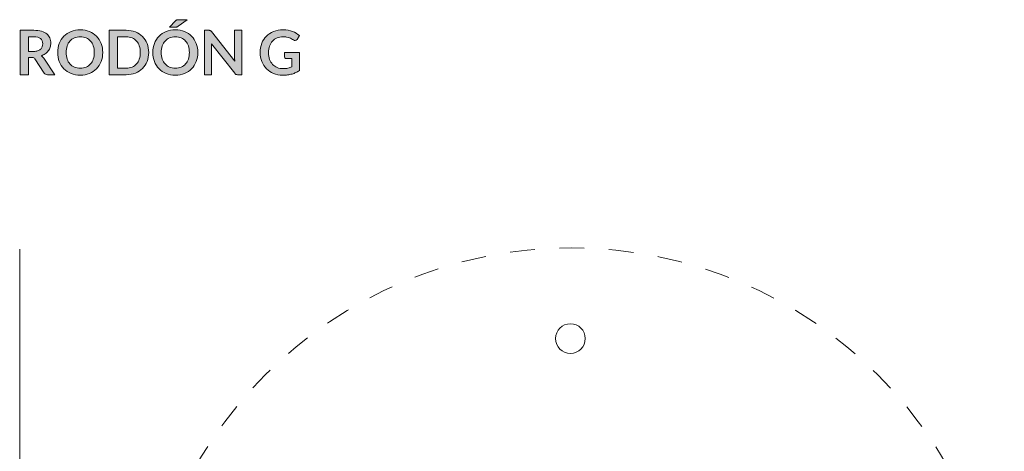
# Model space of a CAD drawing. Header units: inches. Extents: x 37 to 157, y -205 to -88.
# Tile 2 of 12: x 40 to 91, y -170 to -148. Entities that reach past the tile are written whole.
import ezdxf

# ---------------------------------------------------------------- set-up
doc = ezdxf.new("R2010")
doc.units = ezdxf.units.IN
doc.header["$MEASUREMENT"] = 0
doc.linetypes.add('AI-Linetype-3', pattern=[2.553406, 1.276703, -1.276703])
doc.layers.add('Capa 1', color=7, linetype='Continuous')

# ---------------------------------------------------------------- blocks, each defined once
blk = doc.blocks.new('block 4')
at = {"layer": 'Capa 1'}
h = blk.add_hatch(color=250, dxfattribs=at)
h.dxf.hatch_style = 2
edge = h.paths.add_edge_path()
edge.add_spline(control_points=[(48.861, -149.686), (48.861, -149.855), (48.833, -150.01), (48.777, -150.154), (48.721, -150.297), (48.642, -150.421), (48.54, -150.526), (48.439, -150.631), (48.316, -150.713), (48.173, -150.772), (48.03, -150.83), (47.872, -150.86), (47.699, -150.86), (47.525, -150.86), (47.367, -150.83), (47.223, -150.772), (47.08, -150.713), (46.957, -150.631), (46.855, -150.526), (46.753, -150.421), (46.674, -150.297), (46.618, -150.154), (46.561, -150.01), (46.533, -149.855), (46.533, -149.686), (46.533, -149.518), (46.561, -149.362), (46.618, -149.219), (46.674, -149.075), (46.753, -148.951), (46.855, -148.847), (46.957, -148.742), (47.08, -148.66), (47.223, -148.601), (47.367, -148.543), (47.525, -148.513), (47.699, -148.513), (47.872, -148.513), (48.03, -148.543), (48.173, -148.602), (48.316, -148.661), (48.439, -148.743), (48.54, -148.847), (48.642, -148.952), (48.721, -149.075), (48.777, -149.219), (48.833, -149.362), (48.861, -149.518), (48.861, -149.686)], knot_values=[0, 0, 0, 0, 1, 1, 1, 2, 2, 2, 3, 3, 3, 4, 4, 4, 5, 5, 5, 6, 6, 6, 7, 7, 7, 8, 8, 8, 9, 9, 9, 10, 10, 10, 11, 11, 11, 12, 12, 12, 13, 13, 13, 14, 14, 14, 15, 15, 15, 16, 16, 16, 16], degree=3, periodic=1)
edge = h.paths.add_edge_path()
edge.add_spline(control_points=[(48.423, -149.686), (48.423, -149.561), (48.406, -149.448), (48.373, -149.348), (48.339, -149.247), (48.291, -149.163), (48.229, -149.093), (48.167, -149.023), (48.091, -148.969), (48.001, -148.933), (47.912, -148.895), (47.811, -148.877), (47.699, -148.877), (47.587, -148.877), (47.485, -148.895), (47.396, -148.933), (47.305, -148.969), (47.229, -149.023), (47.166, -149.093), (47.103, -149.163), (47.055, -149.247), (47.021, -149.348), (46.987, -149.448), (46.97, -149.561), (46.97, -149.686), (46.97, -149.812), (46.987, -149.925), (47.021, -150.025), (47.055, -150.126), (47.103, -150.21), (47.166, -150.28), (47.229, -150.349), (47.305, -150.402), (47.396, -150.439), (47.485, -150.476), (47.587, -150.495), (47.699, -150.495), (47.811, -150.495), (47.912, -150.476), (48.001, -150.439), (48.091, -150.402), (48.167, -150.349), (48.229, -150.28), (48.291, -150.21), (48.339, -150.126), (48.373, -150.025), (48.406, -149.925), (48.423, -149.812), (48.423, -149.686)], knot_values=[0, 0, 0, 0, 1, 1, 1, 2, 2, 2, 3, 3, 3, 4, 4, 4, 5, 5, 5, 6, 6, 6, 7, 7, 7, 8, 8, 8, 9, 9, 9, 10, 10, 10, 11, 11, 11, 12, 12, 12, 13, 13, 13, 14, 14, 14, 15, 15, 15, 16, 16, 16, 16], degree=3, periodic=1)
edge = h.paths.add_edge_path()
edge.add_spline(control_points=[(48.311, -147.991), (48.311, -147.991), (47.842, -148.334), (47.842, -148.334), (47.83, -148.342), (47.819, -148.349), (47.809, -148.355), (47.799, -148.36), (47.789, -148.364), (47.779, -148.367), (47.769, -148.37), (47.758, -148.373), (47.747, -148.374), (47.736, -148.375), (47.723, -148.375), (47.708, -148.375), (47.708, -148.375), (47.4, -148.375), (47.4, -148.375), (47.4, -148.375), (47.711, -148.055), (47.711, -148.055), (47.724, -148.042), (47.736, -148.031), (47.747, -148.023), (47.758, -148.014), (47.77, -148.008), (47.781, -148.003), (47.793, -147.998), (47.806, -147.995), (47.821, -147.993), (47.836, -147.992), (47.854, -147.991), (47.875, -147.991), (47.875, -147.991), (48.311, -147.991), (48.311, -147.991)], knot_values=[0, 0, 0, 0, 1, 1, 1, 2, 2, 2, 3, 3, 3, 4, 4, 4, 5, 5, 5, 6, 6, 6, 7, 7, 7, 8, 8, 8, 9, 9, 9, 10, 10, 10, 11, 11, 11, 12, 12, 12, 12], degree=3, periodic=1)
h = blk.add_hatch(color=250, dxfattribs=at)
h.dxf.hatch_style = 2
edge = h.paths.add_edge_path()
edge.add_spline(control_points=[(40.109, -149.937), (40.109, -149.937), (40.109, -150.834), (40.109, -150.834), (40.109, -150.834), (39.682, -150.834), (39.682, -150.834), (39.682, -150.834), (39.682, -148.539), (39.682, -148.539), (39.682, -148.539), (40.382, -148.539), (40.382, -148.539), (40.539, -148.539), (40.673, -148.555), (40.784, -148.587), (40.896, -148.619), (40.988, -148.665), (41.059, -148.723), (41.13, -148.781), (41.183, -148.851), (41.216, -148.931), (41.25, -149.012), (41.266, -149.102), (41.266, -149.199), (41.266, -149.276), (41.255, -149.349), (41.232, -149.418), (41.209, -149.487), (41.176, -149.55), (41.134, -149.605), (41.091, -149.661), (41.038, -149.711), (40.975, -149.753), (40.912, -149.796), (40.84, -149.829), (40.76, -149.855), (40.814, -149.885), (40.86, -149.929), (40.899, -149.986), (40.899, -149.986), (41.474, -150.834), (41.474, -150.834), (41.474, -150.834), (41.09, -150.834), (41.09, -150.834), (41.053, -150.834), (41.021, -150.827), (40.996, -150.812), (40.97, -150.797), (40.948, -150.776), (40.93, -150.748), (40.93, -150.748), (40.447, -150.014), (40.447, -150.014), (40.429, -149.986), (40.409, -149.966), (40.388, -149.955), (40.366, -149.943), (40.334, -149.937), (40.291, -149.937), (40.291, -149.937), (40.109, -149.937), (40.109, -149.937)], knot_values=[0, 0, 0, 0, 1, 1, 1, 2, 2, 2, 3, 3, 3, 4, 4, 4, 5, 5, 5, 6, 6, 6, 7, 7, 7, 8, 8, 8, 9, 9, 9, 10, 10, 10, 11, 11, 11, 12, 12, 12, 13, 13, 13, 14, 14, 14, 15, 15, 15, 16, 16, 16, 17, 17, 17, 18, 18, 18, 19, 19, 19, 20, 20, 20, 21, 21, 21, 21], degree=3, periodic=1)
edge = h.paths.add_edge_path()
edge.add_spline(control_points=[(40.109, -149.631), (40.109, -149.631), (40.376, -149.631), (40.376, -149.631), (40.456, -149.631), (40.526, -149.621), (40.586, -149.601), (40.646, -149.581), (40.695, -149.553), (40.734, -149.517), (40.772, -149.482), (40.801, -149.44), (40.82, -149.391), (40.839, -149.342), (40.849, -149.289), (40.849, -149.231), (40.849, -149.114), (40.81, -149.025), (40.734, -148.962), (40.657, -148.9), (40.54, -148.869), (40.382, -148.869), (40.382, -148.869), (40.109, -148.869), (40.109, -148.869), (40.109, -148.869), (40.109, -149.631), (40.109, -149.631)], knot_values=[0, 0, 0, 0, 1, 1, 1, 2, 2, 2, 3, 3, 3, 4, 4, 4, 5, 5, 5, 6, 6, 6, 7, 7, 7, 8, 8, 8, 9, 9, 9, 9], degree=3, periodic=1)
h = blk.add_hatch(color=250, dxfattribs=at)
h.dxf.hatch_style = 2
edge = h.paths.add_edge_path()
edge.add_spline(control_points=[(43.949, -149.686), (43.949, -149.855), (43.921, -150.01), (43.865, -150.154), (43.809, -150.297), (43.73, -150.421), (43.628, -150.526), (43.527, -150.631), (43.405, -150.713), (43.262, -150.772), (43.119, -150.83), (42.961, -150.86), (42.787, -150.86), (42.613, -150.86), (42.455, -150.83), (42.312, -150.772), (42.168, -150.713), (42.045, -150.631), (41.943, -150.526), (41.841, -150.421), (41.762, -150.297), (41.706, -150.154), (41.65, -150.01), (41.622, -149.855), (41.622, -149.686), (41.622, -149.518), (41.65, -149.362), (41.706, -149.219), (41.762, -149.075), (41.841, -148.951), (41.943, -148.847), (42.045, -148.742), (42.168, -148.66), (42.312, -148.601), (42.455, -148.543), (42.613, -148.513), (42.787, -148.513), (42.961, -148.513), (43.119, -148.543), (43.262, -148.602), (43.405, -148.661), (43.527, -148.743), (43.628, -148.847), (43.73, -148.952), (43.809, -149.075), (43.865, -149.219), (43.921, -149.362), (43.949, -149.518), (43.949, -149.686)], knot_values=[0, 0, 0, 0, 1, 1, 1, 2, 2, 2, 3, 3, 3, 4, 4, 4, 5, 5, 5, 6, 6, 6, 7, 7, 7, 8, 8, 8, 9, 9, 9, 10, 10, 10, 11, 11, 11, 12, 12, 12, 13, 13, 13, 14, 14, 14, 15, 15, 15, 16, 16, 16, 16], degree=3, periodic=1)
edge = h.paths.add_edge_path()
edge.add_spline(control_points=[(43.511, -149.686), (43.511, -149.561), (43.494, -149.448), (43.461, -149.348), (43.428, -149.247), (43.38, -149.163), (43.317, -149.093), (43.255, -149.023), (43.179, -148.969), (43.09, -148.933), (43, -148.895), (42.899, -148.877), (42.787, -148.877), (42.675, -148.877), (42.574, -148.895), (42.484, -148.933), (42.394, -148.969), (42.317, -149.023), (42.254, -149.093), (42.191, -149.163), (42.143, -149.247), (42.109, -149.348), (42.075, -149.448), (42.058, -149.561), (42.058, -149.686), (42.058, -149.812), (42.075, -149.925), (42.109, -150.025), (42.143, -150.126), (42.191, -150.21), (42.254, -150.28), (42.317, -150.349), (42.394, -150.402), (42.484, -150.439), (42.574, -150.476), (42.675, -150.495), (42.787, -150.495), (42.899, -150.495), (43, -150.476), (43.09, -150.439), (43.179, -150.402), (43.255, -150.349), (43.317, -150.28), (43.38, -150.21), (43.428, -150.126), (43.461, -150.025), (43.494, -149.925), (43.511, -149.812), (43.511, -149.686)], knot_values=[0, 0, 0, 0, 1, 1, 1, 2, 2, 2, 3, 3, 3, 4, 4, 4, 5, 5, 5, 6, 6, 6, 7, 7, 7, 8, 8, 8, 9, 9, 9, 10, 10, 10, 11, 11, 11, 12, 12, 12, 13, 13, 13, 14, 14, 14, 15, 15, 15, 16, 16, 16, 16], degree=3, periodic=1)
h = blk.add_hatch(color=250, dxfattribs=at)
h.dxf.hatch_style = 2
edge = h.paths.add_edge_path()
edge.add_spline(control_points=[(46.324, -149.686), (46.324, -149.855), (46.296, -150.009), (46.24, -150.15), (46.184, -150.291), (46.105, -150.412), (46.003, -150.513), (45.902, -150.615), (45.779, -150.694), (45.636, -150.75), (45.494, -150.806), (45.335, -150.834), (45.162, -150.834), (45.162, -150.834), (44.286, -150.834), (44.286, -150.834), (44.286, -150.834), (44.286, -148.539), (44.286, -148.539), (44.286, -148.539), (45.162, -148.539), (45.162, -148.539), (45.335, -148.539), (45.494, -148.567), (45.636, -148.624), (45.779, -148.68), (45.902, -148.759), (46.003, -148.86), (46.105, -148.961), (46.184, -149.082), (46.24, -149.223), (46.296, -149.363), (46.324, -149.518), (46.324, -149.686)], knot_values=[0, 0, 0, 0, 1, 1, 1, 2, 2, 2, 3, 3, 3, 4, 4, 4, 5, 5, 5, 6, 6, 6, 7, 7, 7, 8, 8, 8, 9, 9, 9, 10, 10, 10, 11, 11, 11, 11], degree=3, periodic=1)
edge = h.paths.add_edge_path()
edge.add_spline(control_points=[(45.887, -149.686), (45.887, -149.561), (45.87, -149.448), (45.837, -149.348), (45.803, -149.247), (45.754, -149.163), (45.692, -149.093), (45.63, -149.024), (45.554, -148.971), (45.464, -148.934), (45.375, -148.897), (45.274, -148.878), (45.162, -148.878), (45.162, -148.878), (44.716, -148.878), (44.716, -148.878), (44.716, -148.878), (44.716, -150.495), (44.716, -150.495), (44.716, -150.495), (45.162, -150.495), (45.162, -150.495), (45.274, -150.495), (45.375, -150.476), (45.464, -150.439), (45.554, -150.402), (45.63, -150.349), (45.692, -150.28), (45.754, -150.21), (45.803, -150.126), (45.837, -150.025), (45.87, -149.925), (45.887, -149.812), (45.887, -149.686)], knot_values=[0, 0, 0, 0, 1, 1, 1, 2, 2, 2, 3, 3, 3, 4, 4, 4, 5, 5, 5, 6, 6, 6, 7, 7, 7, 8, 8, 8, 9, 9, 9, 10, 10, 10, 11, 11, 11, 11], degree=3, periodic=1)
h = blk.add_hatch(color=250, dxfattribs=at)
h.dxf.hatch_style = 2
edge = h.paths.add_edge_path()
edge.add_spline(control_points=[(49.469, -148.541), (49.482, -148.543), (49.493, -148.546), (49.503, -148.551), (49.513, -148.555), (49.523, -148.562), (49.532, -148.571), (49.542, -148.58), (49.553, -148.592), (49.564, -148.607), (49.564, -148.607), (50.769, -150.142), (50.769, -150.142), (50.765, -150.105), (50.762, -150.069), (50.76, -150.033), (50.759, -149.998), (50.758, -149.965), (50.758, -149.934), (50.758, -149.934), (50.758, -148.539), (50.758, -148.539), (50.758, -148.539), (51.134, -148.539), (51.134, -148.539), (51.134, -148.539), (51.134, -150.834), (51.134, -150.834), (51.134, -150.834), (50.914, -150.834), (50.914, -150.834), (50.88, -150.834), (50.852, -150.829), (50.829, -150.818), (50.807, -150.808), (50.786, -150.789), (50.764, -150.761), (50.764, -150.761), (49.564, -149.233), (49.564, -149.233), (49.567, -149.266), (49.57, -149.3), (49.571, -149.333), (49.573, -149.367), (49.574, -149.397), (49.574, -149.424), (49.574, -149.424), (49.574, -150.834), (49.574, -150.834), (49.574, -150.834), (49.198, -150.834), (49.198, -150.834), (49.198, -150.834), (49.198, -148.539), (49.198, -148.539), (49.198, -148.539), (49.421, -148.539), (49.421, -148.539), (49.44, -148.539), (49.456, -148.539), (49.469, -148.541)], knot_values=[0, 0, 0, 0, 1, 1, 1, 2, 2, 2, 3, 3, 3, 4, 4, 4, 5, 5, 5, 6, 6, 6, 7, 7, 7, 8, 8, 8, 9, 9, 9, 10, 10, 10, 11, 11, 11, 12, 12, 12, 13, 13, 13, 14, 14, 14, 15, 15, 15, 16, 16, 16, 17, 17, 17, 18, 18, 18, 19, 19, 19, 20, 20, 20, 20], degree=3, periodic=1)
h = blk.add_hatch(color=250, dxfattribs=at)
h.dxf.hatch_style = 2
edge = h.paths.add_edge_path()
edge.add_spline(control_points=[(53.264, -150.52), (53.361, -150.52), (53.445, -150.511), (53.516, -150.494), (53.587, -150.476), (53.655, -150.452), (53.72, -150.421), (53.72, -150.421), (53.72, -150.004), (53.72, -150.004), (53.72, -150.004), (53.433, -150.004), (53.433, -150.004), (53.405, -150.004), (53.383, -149.996), (53.368, -149.981), (53.352, -149.966), (53.344, -149.947), (53.344, -149.925), (53.344, -149.925), (53.344, -149.683), (53.344, -149.683), (53.344, -149.683), (54.107, -149.683), (54.107, -149.683), (54.107, -149.683), (54.107, -150.612), (54.107, -150.612), (54.049, -150.654), (53.989, -150.691), (53.926, -150.722), (53.863, -150.754), (53.796, -150.779), (53.724, -150.799), (53.653, -150.819), (53.576, -150.835), (53.495, -150.845), (53.413, -150.855), (53.325, -150.86), (53.231, -150.86), (53.064, -150.86), (52.91, -150.83), (52.769, -150.772), (52.628, -150.714), (52.507, -150.633), (52.404, -150.529), (52.301, -150.426), (52.221, -150.302), (52.164, -150.158), (52.106, -150.014), (52.077, -149.857), (52.077, -149.686), (52.077, -149.514), (52.105, -149.356), (52.161, -149.212), (52.217, -149.068), (52.297, -148.944), (52.4, -148.84), (52.503, -148.736), (52.628, -148.656), (52.775, -148.599), (52.923, -148.542), (53.088, -148.513), (53.271, -148.513), (53.458, -148.513), (53.62, -148.541), (53.757, -148.597), (53.894, -148.652), (54.01, -148.724), (54.106, -148.813), (54.106, -148.813), (53.982, -149.007), (53.982, -149.007), (53.958, -149.046), (53.925, -149.066), (53.885, -149.066), (53.86, -149.066), (53.834, -149.057), (53.807, -149.04), (53.773, -149.02), (53.739, -149), (53.703, -148.98), (53.668, -148.96), (53.629, -148.943), (53.586, -148.928), (53.543, -148.913), (53.495, -148.9), (53.442, -148.891), (53.388, -148.882), (53.326, -148.877), (53.257, -148.877), (53.143, -148.877), (53.041, -148.896), (52.949, -148.934), (52.858, -148.972), (52.78, -149.027), (52.715, -149.098), (52.651, -149.169), (52.601, -149.254), (52.566, -149.353), (52.531, -149.453), (52.514, -149.564), (52.514, -149.686), (52.514, -149.819), (52.532, -149.936), (52.569, -150.04), (52.606, -150.143), (52.658, -150.23), (52.725, -150.301), (52.791, -150.372), (52.871, -150.426), (52.963, -150.464), (53.055, -150.501), (53.155, -150.52), (53.264, -150.52)], knot_values=[0, 0, 0, 0, 1, 1, 1, 2, 2, 2, 3, 3, 3, 4, 4, 4, 5, 5, 5, 6, 6, 6, 7, 7, 7, 8, 8, 8, 9, 9, 9, 10, 10, 10, 11, 11, 11, 12, 12, 12, 13, 13, 13, 14, 14, 14, 15, 15, 15, 16, 16, 16, 17, 17, 17, 18, 18, 18, 19, 19, 19, 20, 20, 20, 21, 21, 21, 22, 22, 22, 23, 23, 23, 24, 24, 24, 25, 25, 25, 26, 26, 26, 27, 27, 27, 28, 28, 28, 29, 29, 29, 30, 30, 30, 31, 31, 31, 32, 32, 32, 33, 33, 33, 34, 34, 34, 35, 35, 35, 36, 36, 36, 37, 37, 37, 38, 38, 38, 38], degree=3, periodic=1)
at = {"layer": 'Capa 1', "lineweight": 0}
for points, knots in [([(48.311, -147.991), (48.311, -147.991), (47.842, -148.334), (47.842, -148.334), (47.83, -148.342), (47.819, -148.349), (47.809, -148.355), (47.799, -148.36), (47.789, -148.364), (47.779, -148.367), (47.769, -148.37), (47.758, -148.373), (47.747, -148.374), (47.736, -148.375), (47.723, -148.375), (47.708, -148.375), (47.708, -148.375), (47.4, -148.375), (47.4, -148.375), (47.4, -148.375), (47.711, -148.055), (47.711, -148.055), (47.724, -148.042), (47.736, -148.031), (47.747, -148.023), (47.758, -148.014), (47.77, -148.008), (47.781, -148.003), (47.793, -147.998), (47.806, -147.995), (47.821, -147.993), (47.836, -147.992), (47.854, -147.991), (47.875, -147.991), (47.875, -147.991), (48.311, -147.991), (48.311, -147.991)], [0, 0, 0, 0, 1, 1, 1, 2, 2, 2, 3, 3, 3, 4, 4, 4, 5, 5, 5, 6, 6, 6, 7, 7, 7, 8, 8, 8, 9, 9, 9, 10, 10, 10, 11, 11, 11, 12, 12, 12, 12]), ([(40.109, -149.937), (40.109, -149.937), (40.109, -150.834), (40.109, -150.834), (40.109, -150.834), (39.682, -150.834), (39.682, -150.834), (39.682, -150.834), (39.682, -148.539), (39.682, -148.539), (39.682, -148.539), (40.382, -148.539), (40.382, -148.539), (40.539, -148.539), (40.673, -148.555), (40.784, -148.587), (40.896, -148.619), (40.988, -148.665), (41.059, -148.723), (41.13, -148.781), (41.183, -148.851), (41.216, -148.931), (41.25, -149.012), (41.266, -149.102), (41.266, -149.199), (41.266, -149.276), (41.255, -149.349), (41.232, -149.418), (41.209, -149.487), (41.176, -149.55), (41.134, -149.605), (41.091, -149.661), (41.038, -149.711), (40.975, -149.753), (40.912, -149.796), (40.84, -149.829), (40.76, -149.855), (40.814, -149.885), (40.86, -149.929), (40.899, -149.986), (40.899, -149.986), (41.474, -150.834), (41.474, -150.834), (41.474, -150.834), (41.09, -150.834), (41.09, -150.834), (41.053, -150.834), (41.021, -150.827), (40.996, -150.812), (40.97, -150.797), (40.948, -150.776), (40.93, -150.748), (40.93, -150.748), (40.447, -150.014), (40.447, -150.014), (40.429, -149.986), (40.409, -149.966), (40.388, -149.955), (40.366, -149.943), (40.334, -149.937), (40.291, -149.937), (40.291, -149.937), (40.109, -149.937), (40.109, -149.937)], [0, 0, 0, 0, 1, 1, 1, 2, 2, 2, 3, 3, 3, 4, 4, 4, 5, 5, 5, 6, 6, 6, 7, 7, 7, 8, 8, 8, 9, 9, 9, 10, 10, 10, 11, 11, 11, 12, 12, 12, 13, 13, 13, 14, 14, 14, 15, 15, 15, 16, 16, 16, 17, 17, 17, 18, 18, 18, 19, 19, 19, 20, 20, 20, 21, 21, 21, 21]), ([(40.109, -149.631), (40.109, -149.631), (40.376, -149.631), (40.376, -149.631), (40.456, -149.631), (40.526, -149.621), (40.586, -149.601), (40.646, -149.581), (40.695, -149.553), (40.734, -149.517), (40.772, -149.482), (40.801, -149.44), (40.82, -149.391), (40.839, -149.342), (40.849, -149.289), (40.849, -149.231), (40.849, -149.114), (40.81, -149.025), (40.734, -148.962), (40.657, -148.9), (40.54, -148.869), (40.382, -148.869), (40.382, -148.869), (40.109, -148.869), (40.109, -148.869), (40.109, -148.869), (40.109, -149.631), (40.109, -149.631)], [0, 0, 0, 0, 1, 1, 1, 2, 2, 2, 3, 3, 3, 4, 4, 4, 5, 5, 5, 6, 6, 6, 7, 7, 7, 8, 8, 8, 9, 9, 9, 9]), ([(43.949, -149.686), (43.949, -149.855), (43.921, -150.01), (43.865, -150.154), (43.809, -150.297), (43.73, -150.421), (43.628, -150.526), (43.527, -150.631), (43.405, -150.713), (43.262, -150.772), (43.119, -150.83), (42.961, -150.86), (42.787, -150.86), (42.613, -150.86), (42.455, -150.83), (42.312, -150.772), (42.168, -150.713), (42.045, -150.631), (41.943, -150.526), (41.841, -150.421), (41.762, -150.297), (41.706, -150.154), (41.65, -150.01), (41.622, -149.855), (41.622, -149.686), (41.622, -149.518), (41.65, -149.362), (41.706, -149.219), (41.762, -149.075), (41.841, -148.951), (41.943, -148.847), (42.045, -148.742), (42.168, -148.66), (42.312, -148.601), (42.455, -148.543), (42.613, -148.513), (42.787, -148.513), (42.961, -148.513), (43.119, -148.543), (43.262, -148.602), (43.405, -148.661), (43.527, -148.743), (43.628, -148.847), (43.73, -148.952), (43.809, -149.075), (43.865, -149.219), (43.921, -149.362), (43.949, -149.518), (43.949, -149.686)], [0, 0, 0, 0, 1, 1, 1, 2, 2, 2, 3, 3, 3, 4, 4, 4, 5, 5, 5, 6, 6, 6, 7, 7, 7, 8, 8, 8, 9, 9, 9, 10, 10, 10, 11, 11, 11, 12, 12, 12, 13, 13, 13, 14, 14, 14, 15, 15, 15, 16, 16, 16, 16]), ([(43.511, -149.686), (43.511, -149.561), (43.494, -149.448), (43.461, -149.348), (43.428, -149.247), (43.38, -149.163), (43.317, -149.093), (43.255, -149.023), (43.179, -148.969), (43.09, -148.933), (43, -148.895), (42.899, -148.877), (42.787, -148.877), (42.675, -148.877), (42.574, -148.895), (42.484, -148.933), (42.394, -148.969), (42.317, -149.023), (42.254, -149.093), (42.191, -149.163), (42.143, -149.247), (42.109, -149.348), (42.075, -149.448), (42.058, -149.561), (42.058, -149.686), (42.058, -149.812), (42.075, -149.925), (42.109, -150.025), (42.143, -150.126), (42.191, -150.21), (42.254, -150.28), (42.317, -150.349), (42.394, -150.402), (42.484, -150.439), (42.574, -150.476), (42.675, -150.495), (42.787, -150.495), (42.899, -150.495), (43, -150.476), (43.09, -150.439), (43.179, -150.402), (43.255, -150.349), (43.317, -150.28), (43.38, -150.21), (43.428, -150.126), (43.461, -150.025), (43.494, -149.925), (43.511, -149.812), (43.511, -149.686)], [0, 0, 0, 0, 1, 1, 1, 2, 2, 2, 3, 3, 3, 4, 4, 4, 5, 5, 5, 6, 6, 6, 7, 7, 7, 8, 8, 8, 9, 9, 9, 10, 10, 10, 11, 11, 11, 12, 12, 12, 13, 13, 13, 14, 14, 14, 15, 15, 15, 16, 16, 16, 16]), ([(46.324, -149.686), (46.324, -149.855), (46.296, -150.009), (46.24, -150.15), (46.184, -150.291), (46.105, -150.412), (46.003, -150.513), (45.902, -150.615), (45.779, -150.694), (45.636, -150.75), (45.494, -150.806), (45.335, -150.834), (45.162, -150.834), (45.162, -150.834), (44.286, -150.834), (44.286, -150.834), (44.286, -150.834), (44.286, -148.539), (44.286, -148.539), (44.286, -148.539), (45.162, -148.539), (45.162, -148.539), (45.335, -148.539), (45.494, -148.567), (45.636, -148.624), (45.779, -148.68), (45.902, -148.759), (46.003, -148.86), (46.105, -148.961), (46.184, -149.082), (46.24, -149.223), (46.296, -149.363), (46.324, -149.518), (46.324, -149.686)], [0, 0, 0, 0, 1, 1, 1, 2, 2, 2, 3, 3, 3, 4, 4, 4, 5, 5, 5, 6, 6, 6, 7, 7, 7, 8, 8, 8, 9, 9, 9, 10, 10, 10, 11, 11, 11, 11]), ([(45.887, -149.686), (45.887, -149.561), (45.87, -149.448), (45.837, -149.348), (45.803, -149.247), (45.754, -149.163), (45.692, -149.093), (45.63, -149.024), (45.554, -148.971), (45.464, -148.934), (45.375, -148.897), (45.274, -148.878), (45.162, -148.878), (45.162, -148.878), (44.716, -148.878), (44.716, -148.878), (44.716, -148.878), (44.716, -150.495), (44.716, -150.495), (44.716, -150.495), (45.162, -150.495), (45.162, -150.495), (45.274, -150.495), (45.375, -150.476), (45.464, -150.439), (45.554, -150.402), (45.63, -150.349), (45.692, -150.28), (45.754, -150.21), (45.803, -150.126), (45.837, -150.025), (45.87, -149.925), (45.887, -149.812), (45.887, -149.686)], [0, 0, 0, 0, 1, 1, 1, 2, 2, 2, 3, 3, 3, 4, 4, 4, 5, 5, 5, 6, 6, 6, 7, 7, 7, 8, 8, 8, 9, 9, 9, 10, 10, 10, 11, 11, 11, 11]), ([(48.861, -149.686), (48.861, -149.855), (48.833, -150.01), (48.777, -150.154), (48.721, -150.297), (48.642, -150.421), (48.54, -150.526), (48.439, -150.631), (48.316, -150.713), (48.173, -150.772), (48.03, -150.83), (47.872, -150.86), (47.699, -150.86), (47.525, -150.86), (47.367, -150.83), (47.223, -150.772), (47.08, -150.713), (46.957, -150.631), (46.855, -150.526), (46.753, -150.421), (46.674, -150.297), (46.618, -150.154), (46.561, -150.01), (46.533, -149.855), (46.533, -149.686), (46.533, -149.518), (46.561, -149.362), (46.618, -149.219), (46.674, -149.075), (46.753, -148.951), (46.855, -148.847), (46.957, -148.742), (47.08, -148.66), (47.223, -148.601), (47.367, -148.543), (47.525, -148.513), (47.699, -148.513), (47.872, -148.513), (48.03, -148.543), (48.173, -148.602), (48.316, -148.661), (48.439, -148.743), (48.54, -148.847), (48.642, -148.952), (48.721, -149.075), (48.777, -149.219), (48.833, -149.362), (48.861, -149.518), (48.861, -149.686)], [0, 0, 0, 0, 1, 1, 1, 2, 2, 2, 3, 3, 3, 4, 4, 4, 5, 5, 5, 6, 6, 6, 7, 7, 7, 8, 8, 8, 9, 9, 9, 10, 10, 10, 11, 11, 11, 12, 12, 12, 13, 13, 13, 14, 14, 14, 15, 15, 15, 16, 16, 16, 16]), ([(48.423, -149.686), (48.423, -149.561), (48.406, -149.448), (48.373, -149.348), (48.339, -149.247), (48.291, -149.163), (48.229, -149.093), (48.167, -149.023), (48.091, -148.969), (48.001, -148.933), (47.912, -148.895), (47.811, -148.877), (47.699, -148.877), (47.587, -148.877), (47.485, -148.895), (47.396, -148.933), (47.305, -148.969), (47.229, -149.023), (47.166, -149.093), (47.103, -149.163), (47.055, -149.247), (47.021, -149.348), (46.987, -149.448), (46.97, -149.561), (46.97, -149.686), (46.97, -149.812), (46.987, -149.925), (47.021, -150.025), (47.055, -150.126), (47.103, -150.21), (47.166, -150.28), (47.229, -150.349), (47.305, -150.402), (47.396, -150.439), (47.485, -150.476), (47.587, -150.495), (47.699, -150.495), (47.811, -150.495), (47.912, -150.476), (48.001, -150.439), (48.091, -150.402), (48.167, -150.349), (48.229, -150.28), (48.291, -150.21), (48.339, -150.126), (48.373, -150.025), (48.406, -149.925), (48.423, -149.812), (48.423, -149.686)], [0, 0, 0, 0, 1, 1, 1, 2, 2, 2, 3, 3, 3, 4, 4, 4, 5, 5, 5, 6, 6, 6, 7, 7, 7, 8, 8, 8, 9, 9, 9, 10, 10, 10, 11, 11, 11, 12, 12, 12, 13, 13, 13, 14, 14, 14, 15, 15, 15, 16, 16, 16, 16]), ([(49.469, -148.541), (49.482, -148.543), (49.493, -148.546), (49.503, -148.551), (49.513, -148.555), (49.523, -148.562), (49.532, -148.571), (49.542, -148.58), (49.553, -148.592), (49.564, -148.607), (49.564, -148.607), (50.769, -150.142), (50.769, -150.142), (50.765, -150.105), (50.762, -150.069), (50.76, -150.033), (50.759, -149.998), (50.758, -149.965), (50.758, -149.934), (50.758, -149.934), (50.758, -148.539), (50.758, -148.539), (50.758, -148.539), (51.134, -148.539), (51.134, -148.539), (51.134, -148.539), (51.134, -150.834), (51.134, -150.834), (51.134, -150.834), (50.914, -150.834), (50.914, -150.834), (50.88, -150.834), (50.852, -150.829), (50.829, -150.818), (50.807, -150.808), (50.786, -150.789), (50.764, -150.761), (50.764, -150.761), (49.564, -149.233), (49.564, -149.233), (49.567, -149.266), (49.57, -149.3), (49.571, -149.333), (49.573, -149.367), (49.574, -149.397), (49.574, -149.424), (49.574, -149.424), (49.574, -150.834), (49.574, -150.834), (49.574, -150.834), (49.198, -150.834), (49.198, -150.834), (49.198, -150.834), (49.198, -148.539), (49.198, -148.539), (49.198, -148.539), (49.421, -148.539), (49.421, -148.539), (49.44, -148.539), (49.456, -148.539), (49.469, -148.541)], [0, 0, 0, 0, 1, 1, 1, 2, 2, 2, 3, 3, 3, 4, 4, 4, 5, 5, 5, 6, 6, 6, 7, 7, 7, 8, 8, 8, 9, 9, 9, 10, 10, 10, 11, 11, 11, 12, 12, 12, 13, 13, 13, 14, 14, 14, 15, 15, 15, 16, 16, 16, 17, 17, 17, 18, 18, 18, 19, 19, 19, 20, 20, 20, 20]), ([(53.264, -150.52), (53.361, -150.52), (53.445, -150.511), (53.516, -150.494), (53.587, -150.476), (53.655, -150.452), (53.72, -150.421), (53.72, -150.421), (53.72, -150.004), (53.72, -150.004), (53.72, -150.004), (53.433, -150.004), (53.433, -150.004), (53.405, -150.004), (53.383, -149.996), (53.368, -149.981), (53.352, -149.966), (53.344, -149.947), (53.344, -149.925), (53.344, -149.925), (53.344, -149.683), (53.344, -149.683), (53.344, -149.683), (54.107, -149.683), (54.107, -149.683), (54.107, -149.683), (54.107, -150.612), (54.107, -150.612), (54.049, -150.654), (53.989, -150.691), (53.926, -150.722), (53.863, -150.754), (53.796, -150.779), (53.724, -150.799), (53.653, -150.819), (53.576, -150.835), (53.495, -150.845), (53.413, -150.855), (53.325, -150.86), (53.231, -150.86), (53.064, -150.86), (52.91, -150.83), (52.769, -150.772), (52.628, -150.714), (52.507, -150.633), (52.404, -150.529), (52.301, -150.426), (52.221, -150.302), (52.164, -150.158), (52.106, -150.014), (52.077, -149.857), (52.077, -149.686), (52.077, -149.514), (52.105, -149.356), (52.161, -149.212), (52.217, -149.068), (52.297, -148.944), (52.4, -148.84), (52.503, -148.736), (52.628, -148.656), (52.775, -148.599), (52.923, -148.542), (53.088, -148.513), (53.271, -148.513), (53.458, -148.513), (53.62, -148.541), (53.757, -148.597), (53.894, -148.652), (54.01, -148.724), (54.106, -148.813), (54.106, -148.813), (53.982, -149.007), (53.982, -149.007), (53.958, -149.046), (53.925, -149.066), (53.885, -149.066), (53.86, -149.066), (53.834, -149.057), (53.807, -149.04), (53.773, -149.02), (53.739, -149), (53.703, -148.98), (53.668, -148.96), (53.629, -148.943), (53.586, -148.928), (53.543, -148.913), (53.495, -148.9), (53.442, -148.891), (53.388, -148.882), (53.326, -148.877), (53.257, -148.877), (53.143, -148.877), (53.041, -148.896), (52.949, -148.934), (52.858, -148.972), (52.78, -149.027), (52.715, -149.098), (52.651, -149.169), (52.601, -149.254), (52.566, -149.353), (52.531, -149.453), (52.514, -149.564), (52.514, -149.686), (52.514, -149.819), (52.532, -149.936), (52.569, -150.04), (52.606, -150.143), (52.658, -150.23), (52.725, -150.301), (52.791, -150.372), (52.871, -150.426), (52.963, -150.464), (53.055, -150.501), (53.155, -150.52), (53.264, -150.52)], [0, 0, 0, 0, 1, 1, 1, 2, 2, 2, 3, 3, 3, 4, 4, 4, 5, 5, 5, 6, 6, 6, 7, 7, 7, 8, 8, 8, 9, 9, 9, 10, 10, 10, 11, 11, 11, 12, 12, 12, 13, 13, 13, 14, 14, 14, 15, 15, 15, 16, 16, 16, 17, 17, 17, 18, 18, 18, 19, 19, 19, 20, 20, 20, 21, 21, 21, 22, 22, 22, 23, 23, 23, 24, 24, 24, 25, 25, 25, 26, 26, 26, 27, 27, 27, 28, 28, 28, 29, 29, 29, 30, 30, 30, 31, 31, 31, 32, 32, 32, 33, 33, 33, 34, 34, 34, 35, 35, 35, 36, 36, 36, 37, 37, 37, 38, 38, 38, 38])]:
    blk.add_open_spline(points, degree=3, knots=knots, dxfattribs=at)

msp = doc.modelspace()

# ---------------------------------------------------------------- linework, layer by layer
at = {"layer": 'Capa 1', "color": 250, "lineweight": 9}
msp.add_lwpolyline([(39.659, -159.854), (39.659, -204.642)], dxfattribs=at)
at = {"layer": 'Capa 1', "color": 252, "linetype": 'AI-Linetype-3', "lineweight": 5}
msp.add_open_spline([(45.806, -182.135), (45.806, -169.789), (55.814, -159.779), (68.16, -159.779), (80.506, -159.779), (90.515, -169.789), (90.515, -182.135), (90.515, -194.48), (80.506, -204.489), (68.16, -204.489), (55.814, -204.489), (45.806, -194.48), (45.806, -182.135)], degree=3, knots=[0, 0, 0, 0, 1, 1, 1, 2, 2, 2, 3, 3, 3, 4, 4, 4, 4], dxfattribs=at)
at = {"layer": 'Capa 1', "color": 250, "lineweight": 5}
msp.add_open_spline([(68.869, -164.465), (68.869, -164.043), (68.526, -163.701), (68.104, -163.701), (67.683, -163.701), (67.339, -164.043), (67.339, -164.465), (67.339, -164.887), (67.683, -165.229), (68.104, -165.229), (68.526, -165.229), (68.869, -164.887), (68.869, -164.465)], degree=3, knots=[0, 0, 0, 0, 1, 1, 1, 2, 2, 2, 3, 3, 3, 4, 4, 4, 4], dxfattribs=at)

# ---------------------------------------------------------------- block references
at = {"layer": 'Capa 1'}
msp.add_blockref('block 4', (0, 0), dxfattribs=at)

doc.saveas('drawing.dxf')
